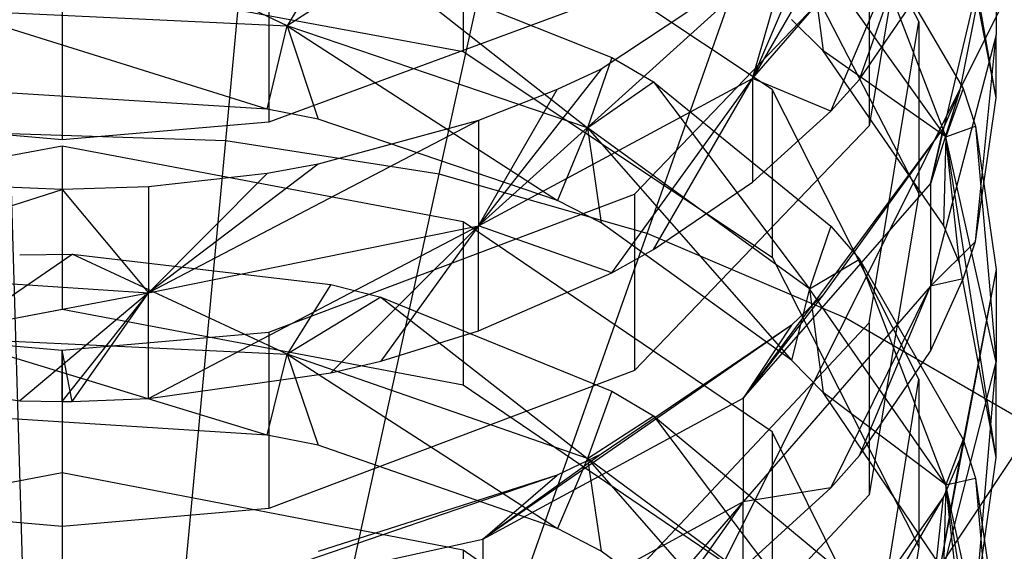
# Model space of a CAD drawing. Extents: x 0.1 to 26.5, y -19.1 to 0.
# Tile 160 of 256: x 13.297 to 13.666, y -11.277 to -11.078. Entities that reach past the tile are written whole.
import ezdxf

# ---------------------------------------------------------------- set-up
doc = ezdxf.new("R2010")
doc.units = 0
doc.header["$LTSCALE"] = 2.54
doc.layers.get('0').update_dxf_attribs({"linetype": 'CONTINUOUS'})

# ---------------------------------------------------------------- blocks, each defined once
blk = doc.blocks.new('7777_STL')
at = {"color": 0}
for p, q in [((13.37443, -11.12363, 37.89396), (13.40427, -10.80497, 37.81274)), ((13.37443, -11.12363, 37.89396), (13.40427, -10.80497, 37.81274)), ((13.45443, -11.13612, 37.89396), (13.5232, -10.82354, 37.81274)), ((13.45443, -11.13612, 37.89396), (13.5232, -10.82354, 37.81274)), ((13.53227, -11.15836, 37.89396), (13.63894, -10.8566, 37.81274)), ((13.53227, -11.15836, 37.89396), (13.63894, -10.8566, 37.81274)), ((13.6068, -11.18999, 37.89396), (13.74974, -10.90362, 37.81274)), ((13.6068, -11.18999, 37.89396), (13.74974, -10.90362, 37.81274)), ((13.6341, -11.079, 13.93282), (13.57922, -10.97277, 13.83456)), ((13.6341, -11.079, 13.93282), (13.57922, -10.97277, 13.83456)), ((13.6434, -10.97732, 14.2615), (13.57178, -11.1003, 14.3078)), ((13.6434, -10.97732, 14.2615), (13.57178, -11.1003, 14.3078)), ((13.66313, -11.1076, 13.95928), (13.64423, -11.00121, 13.90698)), ((13.66313, -11.1076, 13.95928), (13.64423, -11.00121, 13.90698)), ((13.6341, -11.00768, 14.00891), (13.61545, -11.11805, 14.11577)), ((13.6341, -11.00768, 14.00891), (13.61545, -11.11805, 14.11577)), ((13.57178, -11.1003, 14.3078), (13.63949, -11.0224, 14.23105)), ((13.57178, -11.1003, 14.3078), (13.63949, -11.0224, 14.23105)), ((13.60116, -11.11257, 14.24246), (13.63949, -11.0224, 14.23105)), ((13.60116, -11.11257, 14.24246), (13.63949, -11.0224, 14.23105)), ((13.61189, -11.1007, 14.23096), (13.63949, -11.0224, 14.23105)), ((13.61189, -11.1007, 14.23096), (13.63949, -11.0224, 14.23105)), ((13.57922, -11.1044, 13.68975), (13.46339, -11.02745, 13.62185)), ((13.46339, -11.02745, 13.62185), (13.46339, -11.09019, 13.55075)), ((13.57922, -11.1044, 13.68975), (13.46339, -11.02745, 13.62185)), ((13.46339, -11.02745, 13.62185), (13.46339, -11.09019, 13.55075)), ((13.5983, -11.0385, 14.32344), (13.57178, -11.1003, 14.3078)), ((13.5983, -11.0385, 14.32344), (13.57178, -11.1003, 14.3078)), ((13.57922, -11.03716, 13.76495), (13.6341, -11.14338, 13.86321)), ((13.57922, -11.03716, 13.76495), (13.6341, -11.14338, 13.86321)), ((13.61189, -11.03797, 13.7657), (13.64423, -11.12219, 13.77525)), ((13.61189, -11.03797, 13.7657), (13.64423, -11.12219, 13.77525)), ((13.61189, -11.03797, 13.7657), (13.65074, -11.10406, 13.82683)), ((13.61189, -11.03797, 13.7657), (13.65074, -11.10406, 13.82683)), ((13.66313, -11.0355, 14.03584), (13.63848, -11.1397, 14.1135)), ((13.66313, -11.0355, 14.03584), (13.63848, -11.1397, 14.1135)), ((13.66313, -11.0355, 14.03584), (13.64939, -11.10525, 14.10338)), ((13.66313, -11.0355, 14.03584), (13.64939, -11.10525, 14.10338)), ((13.66313, -11.1076, 13.95928), (13.64939, -11.03634, 13.89336)), ((13.66313, -11.1076, 13.95928), (13.64939, -11.03634, 13.89336)), ((13.39744, -11.08057, 13.4798), (13.3169, -11.04227, 13.50846)), ((13.39744, -11.08057, 13.4798), (13.3169, -11.04227, 13.50846)), ((13.66313, -11.04615, 14.02465), (13.66313, -11.08396, 13.98459)), ((13.66313, -11.04615, 14.02465), (13.66313, -11.08396, 13.98459)), ((13.39051, -11.0492, 14.46922), (13.39051, -11.11667, 14.40259)), ((13.39051, -11.0492, 14.46922), (13.39051, -11.11667, 14.40259)), ((13.58643, -11.04956, 14.33464), (13.46914, -11.15551, 14.3622)), ((13.58643, -11.04956, 14.33464), (13.46914, -11.15551, 14.3622)), ((13.58643, -11.04956, 14.33464), (13.51506, -11.0968, 14.38247)), ((13.58643, -11.04956, 14.33464), (13.51506, -11.0968, 14.38247)), ((13.57178, -11.1003, 14.3078), (13.58643, -11.04956, 14.33464)), ((13.57178, -11.1003, 14.3078), (13.58643, -11.04956, 14.33464)), ((13.41383, -11.05336, 13.51824), (13.39744, -11.08057, 13.4798)), ((13.41383, -11.05336, 13.51824), (13.39744, -11.08057, 13.4798)), ((13.52754, -11.14359, 14.27249), (13.61545, -11.05209, 14.1839)), ((13.52754, -11.14359, 14.27249), (13.61545, -11.05209, 14.1839)), ((13.64423, -11.12219, 13.77525), (13.59313, -11.0504, 13.7107)), ((13.59313, -11.0504, 13.7107), (13.59831, -11.08999, 13.67703)), ((13.59313, -11.0504, 13.7107), (13.59831, -11.08999, 13.67703)), ((13.64423, -11.12219, 13.77525), (13.59313, -11.0504, 13.7107)), ((13.61545, -11.05209, 14.1839), (13.61545, -11.11805, 14.11577)), ((13.61545, -11.05209, 14.1839), (13.61545, -11.11805, 14.11577)), ((13.31313, -11.0558, 14.4759), (13.31313, -11.12327, 14.40927)), ((13.31313, -11.0558, 14.4759), (13.31313, -11.12327, 14.40927)), ((13.43253, -11.058, 13.52234), (13.39744, -11.08057, 13.4798)), ((13.43253, -11.058, 13.52234), (13.39744, -11.08057, 13.4798)), ((13.43253, -11.058, 13.52234), (13.50995, -11.11875, 13.51252)), ((13.43253, -11.058, 13.52234), (13.50995, -11.11875, 13.51252)), ((13.43253, -11.058, 13.52234), (13.5191, -11.09252, 13.5528)), ((13.43253, -11.058, 13.52234), (13.5191, -11.09252, 13.5528)), ((13.61189, -11.1007, 14.23096), (13.63949, -11.06055, 14.19209)), ((13.61189, -11.1007, 14.23096), (13.63949, -11.06055, 14.19209)), ((13.31313, -11.06242, 13.52624), (13.46339, -11.09019, 13.55075)), ((13.31313, -11.06242, 13.52624), (13.46339, -11.09019, 13.55075)), ((13.52754, -11.06613, 14.35142), (13.39051, -11.11667, 14.40259)), ((13.52754, -11.06613, 14.35142), (13.39051, -11.11667, 14.40259)), ((13.38997, -11.11178, 13.44043), (13.27088, -11.07469, 13.47476)), ((13.27088, -11.07469, 13.47476), (13.39744, -11.08057, 13.4798)), ((13.27088, -11.07469, 13.47476), (13.39744, -11.08057, 13.4798)), ((13.38997, -11.11178, 13.44043), (13.27088, -11.07469, 13.47476)), ((13.59831, -11.08999, 13.67703), (13.58643, -11.0782, 13.66663)), ((13.59831, -11.08999, 13.67703), (13.58643, -11.0782, 13.66663)), ((13.61545, -11.19178, 14.03713), (13.6341, -11.079, 13.93282)), ((13.61545, -11.19178, 14.03713), (13.6341, -11.079, 13.93282)), ((13.6341, -11.079, 13.93282), (13.6341, -11.14338, 13.86321)), ((13.6341, -11.079, 13.93282), (13.6341, -11.14338, 13.86321)), ((13.38997, -11.11178, 13.44043), (13.39744, -11.08057, 13.4798)), ((13.38997, -11.11178, 13.44043), (13.39744, -11.08057, 13.4798)), ((13.50995, -11.11875, 13.51252), (13.39744, -11.08057, 13.4798)), ((13.39744, -11.08057, 13.4798), (13.40907, -11.11551, 13.44357)), ((13.39744, -11.08057, 13.4798), (13.40907, -11.11551, 13.44357)), ((13.39744, -11.08057, 13.4798), (13.49866, -11.14598, 13.46919)), ((13.39744, -11.08057, 13.4798), (13.49866, -11.14598, 13.46919)), ((13.50995, -11.11875, 13.51252), (13.39744, -11.08057, 13.4798)), ((13.66313, -11.08396, 13.98459), (13.63848, -11.17806, 14.07285)), ((13.66313, -11.08396, 13.98459), (13.63848, -11.17806, 14.07285)), ((13.6554, -11.1613, 14.00894), (13.66313, -11.08396, 13.98459)), ((13.6554, -11.1613, 14.00894), (13.66313, -11.08396, 13.98459)), ((13.66313, -11.1076, 13.95928), (13.66313, -11.08396, 13.98459)), ((13.66313, -11.1076, 13.95928), (13.66313, -11.08396, 13.98459)), ((13.46339, -11.09019, 13.55075), (13.57922, -11.16714, 13.61865)), ((13.46339, -11.09019, 13.55075), (13.57922, -11.16714, 13.61865)), ((13.64423, -11.12219, 13.77525), (13.59831, -11.08999, 13.67703)), ((13.64423, -11.12219, 13.77525), (13.59831, -11.08999, 13.67703)), ((13.6434, -11.15527, 13.73464), (13.59831, -11.08999, 13.67703)), ((13.6434, -11.15527, 13.73464), (13.59831, -11.08999, 13.67703)), ((13.5191, -11.09252, 13.5528), (13.50995, -11.11875, 13.51252)), ((13.5191, -11.09252, 13.5528), (13.50995, -11.11875, 13.51252)), ((13.5191, -11.09252, 13.5528), (13.5347, -11.10154, 13.56077)), ((13.5191, -11.09252, 13.5528), (13.5347, -11.10154, 13.56077)), ((13.51506, -11.0968, 14.38247), (13.46914, -11.15551, 14.3622)), ((13.51506, -11.0968, 14.38247), (13.46914, -11.15551, 14.3622)), ((13.51506, -11.0968, 14.38247), (13.49865, -11.10447, 14.39023)), ((13.51506, -11.0968, 14.38247), (13.49865, -11.10447, 14.39023)), ((13.46914, -11.15551, 14.3622), (13.57178, -11.1003, 14.3078)), ((13.46914, -11.15551, 14.3622), (13.57178, -11.1003, 14.3078)), ((13.50995, -11.11875, 13.51252), (13.5347, -11.10154, 13.56077)), ((13.50995, -11.11875, 13.51252), (13.5347, -11.10154, 13.56077)), ((13.5191, -11.17301, 14.30098), (13.57178, -11.1003, 14.3078)), ((13.5191, -11.17301, 14.30098), (13.57178, -11.1003, 14.3078)), ((13.5347, -11.16436, 14.2926), (13.57178, -11.1003, 14.3078)), ((13.5347, -11.16436, 14.2926), (13.57178, -11.1003, 14.3078)), ((13.5347, -11.10154, 13.56077), (13.59313, -11.17904, 13.5642)), ((13.5347, -11.10154, 13.56077), (13.59313, -11.17904, 13.5642)), ((13.5347, -11.10154, 13.56077), (13.60116, -11.1556, 13.60846)), ((13.5347, -11.10154, 13.56077), (13.60116, -11.1556, 13.60846)), ((13.57178, -11.1003, 14.3078), (13.57178, -11.13912, 14.26816)), ((13.60116, -11.11257, 14.24246), (13.57178, -11.1003, 14.3078)), ((13.60116, -11.11257, 14.24246), (13.57178, -11.1003, 14.3078)), ((13.57178, -11.1003, 14.3078), (13.57178, -11.13912, 14.26816)), ((13.60116, -11.11257, 14.24246), (13.61189, -11.1007, 14.23096)), ((13.60116, -11.11257, 14.24246), (13.61189, -11.1007, 14.23096)), ((13.49865, -11.10447, 14.39023), (13.46914, -11.11608, 14.40199)), ((13.46914, -11.15551, 14.3622), (13.49865, -11.10447, 14.39023)), ((13.46914, -11.15551, 14.3622), (13.49865, -11.10447, 14.39023)), ((13.49865, -11.10447, 14.39023), (13.46914, -11.11608, 14.40199)), ((13.6341, -11.2129, 13.78549), (13.57922, -11.1044, 13.68975)), ((13.57922, -11.1044, 13.68975), (13.57922, -11.16714, 13.61865)), ((13.6341, -11.2129, 13.78549), (13.57922, -11.1044, 13.68975)), ((13.57922, -11.1044, 13.68975), (13.57922, -11.16714, 13.61865)), ((13.64939, -11.10525, 14.10338), (13.63848, -11.1397, 14.1135)), ((13.64939, -11.10525, 14.10338), (13.63848, -11.1397, 14.1135)), ((13.64939, -11.10525, 14.10338), (13.6434, -11.11873, 14.11644)), ((13.64939, -11.10525, 14.10338), (13.6434, -11.11873, 14.11644)), ((13.65074, -11.10406, 13.82683), (13.64423, -11.12219, 13.77525)), ((13.65074, -11.10406, 13.82683), (13.64423, -11.12219, 13.77525)), ((13.65074, -11.10406, 13.82683), (13.6554, -11.11811, 13.83983)), ((13.65074, -11.10406, 13.82683), (13.6554, -11.11811, 13.83983)), ((13.38997, -11.11178, 13.44043), (13.29224, -11.10572, 13.43534)), ((13.38997, -11.11178, 13.44043), (13.29224, -11.10572, 13.43534)), ((13.6554, -11.1613, 14.00894), (13.66313, -11.1076, 13.95928)), ((13.6554, -11.1613, 14.00894), (13.66313, -11.1076, 13.95928)), ((13.40907, -11.11551, 13.44357), (13.38997, -11.11178, 13.44043)), ((13.40907, -11.11551, 13.44357), (13.38997, -11.11178, 13.44043)), ((13.57178, -11.13912, 14.26816), (13.60116, -11.11257, 14.24246)), ((13.57178, -11.13912, 14.26816), (13.60116, -11.11257, 14.24246)), ((13.46914, -11.11608, 14.40199), (13.34542, -11.18059, 14.3869)), ((13.46914, -11.11608, 14.40199), (13.34542, -11.18059, 14.3869)), ((13.46914, -11.11608, 14.40199), (13.40905, -11.13244, 14.41856)), ((13.46914, -11.11608, 14.40199), (13.40905, -11.13244, 14.41856)), ((13.49866, -11.14598, 13.46919), (13.40907, -11.11551, 13.44357)), ((13.49866, -11.14598, 13.46919), (13.40907, -11.11551, 13.44357)), ((13.46914, -11.11608, 14.40199), (13.46914, -11.15551, 14.3622)), ((13.46914, -11.11608, 14.40199), (13.46914, -11.15551, 14.3622)), ((13.31313, -11.12327, 14.40927), (13.23575, -11.11667, 14.40259)), ((13.31313, -11.12327, 14.40927), (13.23575, -11.11667, 14.40259)), ((13.39051, -11.11667, 14.40259), (13.31313, -11.12327, 14.40927)), ((13.39051, -11.11667, 14.40259), (13.31313, -11.12327, 14.40927)), ((13.50995, -11.11875, 13.51252), (13.49866, -11.14598, 13.46919)), ((13.50995, -11.11875, 13.51252), (13.49866, -11.14598, 13.46919)), ((13.59313, -11.17904, 13.5642), (13.50995, -11.11875, 13.51252)), ((13.50995, -11.11875, 13.51252), (13.51507, -11.15433, 13.47621)), ((13.50995, -11.11875, 13.51252), (13.51507, -11.15433, 13.47621)), ((13.50995, -11.11875, 13.51252), (13.58644, -11.20579, 13.51947)), ((13.50995, -11.11875, 13.51252), (13.58644, -11.20579, 13.51947)), ((13.59313, -11.17904, 13.5642), (13.50995, -11.11875, 13.51252)), ((13.61545, -11.11805, 14.11577), (13.52754, -11.20955, 14.20437)), ((13.61545, -11.11805, 14.11577), (13.52754, -11.20955, 14.20437)), ((13.6434, -11.11873, 14.11644), (13.56823, -11.21991, 14.18967)), ((13.6434, -11.11873, 14.11644), (13.56823, -11.21991, 14.18967)), ((13.6434, -11.11873, 14.11644), (13.5983, -11.18128, 14.177)), ((13.6434, -11.11873, 14.11644), (13.5983, -11.18128, 14.177)), ((13.63848, -11.1397, 14.1135), (13.6434, -11.11873, 14.11644)), ((13.63848, -11.1397, 14.1135), (13.6434, -11.11873, 14.11644)), ((13.64423, -11.12219, 13.77525), (13.6554, -11.11811, 13.83983)), ((13.64423, -11.12219, 13.77525), (13.6554, -11.11811, 13.83983)), ((13.6554, -11.11811, 13.83983), (13.66313, -11.20655, 13.85111)), ((13.6554, -11.11811, 13.83983), (13.66313, -11.20655, 13.85111)), ((13.6554, -11.11811, 13.83983), (13.66313, -11.17182, 13.8895)), ((13.6554, -11.11811, 13.83983), (13.66313, -11.17182, 13.8895)), ((13.37443, -11.12363, 37.89396), (13.29351, -11.12106, 37.89396)), ((13.30328, -11.44831, 37.93687), (13.29351, -11.12106, 37.89396)), ((13.37443, -11.12363, 37.89396), (13.29351, -11.12106, 37.89396)), ((13.30328, -11.44831, 37.93687), (13.29351, -11.12106, 37.89396)), ((13.34391, -11.4496, 37.93687), (13.37443, -11.12363, 37.89396)), ((13.34391, -11.4496, 37.93687), (13.37443, -11.12363, 37.89396)), ((13.45443, -11.13612, 37.89396), (13.37443, -11.12363, 37.89396)), ((13.45443, -11.13612, 37.89396), (13.37443, -11.12363, 37.89396)), ((13.64423, -11.12219, 13.77525), (13.6434, -11.15527, 13.73464)), ((13.64423, -11.12219, 13.77525), (13.6434, -11.15527, 13.73464)), ((13.66313, -11.20655, 13.85111), (13.64423, -11.12219, 13.77525)), ((13.66313, -11.24213, 13.81129), (13.64423, -11.12219, 13.77525)), ((13.66313, -11.20655, 13.85111), (13.64423, -11.12219, 13.77525)), ((13.66313, -11.24213, 13.81129), (13.64423, -11.12219, 13.77525)), ((13.64939, -11.16934, 13.74706), (13.64423, -11.12219, 13.77525)), ((13.64939, -11.16934, 13.74706), (13.64423, -11.12219, 13.77525)), ((13.31313, -11.12561, 13.45206), (13.16287, -11.15396, 13.4759)), ((13.31313, -11.12561, 13.45206), (13.16287, -11.15396, 13.4759)), ((13.46339, -11.15396, 13.4759), (13.31313, -11.12561, 13.45206)), ((13.31313, -11.12561, 13.45206), (13.31313, -11.18664, 13.37949)), ((13.46339, -11.15396, 13.4759), (13.31313, -11.12561, 13.45206)), ((13.31313, -11.12561, 13.45206), (13.31313, -11.18664, 13.37949)), ((13.40905, -11.13244, 14.41856), (13.34542, -11.18059, 14.3869)), ((13.40905, -11.13244, 14.41856), (13.34542, -11.18059, 14.3869)), ((13.40905, -11.13244, 14.41856), (13.38995, -11.13586, 14.42202)), ((13.40905, -11.13244, 14.41856), (13.38995, -11.13586, 14.42202)), ((13.38995, -11.13586, 14.42202), (13.34542, -11.14081, 14.42703)), ((13.34542, -11.18059, 14.3869), (13.38995, -11.13586, 14.42202)), ((13.34542, -11.18059, 14.3869), (13.38995, -11.13586, 14.42202)), ((13.38995, -11.13586, 14.42202), (13.34542, -11.14081, 14.42703)), ((13.38407, -11.45588, 37.93687), (13.45443, -11.13612, 37.89396)), ((13.38407, -11.45588, 37.93687), (13.45443, -11.13612, 37.89396)), ((13.53227, -11.15836, 37.89396), (13.45443, -11.13612, 37.89396)), ((13.53227, -11.15836, 37.89396), (13.45443, -11.13612, 37.89396)), ((13.21734, -11.17213, 14.37858), (13.31313, -11.14186, 14.4281)), ((13.21734, -11.17213, 14.37858), (13.31313, -11.14186, 14.4281)), ((13.31313, -11.14186, 14.4281), (13.27259, -11.1402, 14.42642)), ((13.31313, -11.14186, 14.4281), (13.27259, -11.1402, 14.42642)), ((13.34542, -11.14081, 14.42703), (13.31313, -11.14186, 14.4281)), ((13.34542, -11.14081, 14.42703), (13.31313, -11.14186, 14.4281)), ((13.31313, -11.14186, 14.4281), (13.34542, -11.18059, 14.3869)), ((13.31313, -11.14186, 14.4281), (13.34542, -11.18059, 14.3869)), ((13.34542, -11.14081, 14.42703), (13.34542, -11.18059, 14.3869)), ((13.34542, -11.14081, 14.42703), (13.34542, -11.18059, 14.3869)), ((13.5347, -11.16436, 14.2926), (13.57178, -11.13912, 14.26816)), ((13.5347, -11.16436, 14.2926), (13.57178, -11.13912, 14.26816)), ((13.56823, -11.21991, 14.18967), (13.63848, -11.1397, 14.1135)), ((13.56823, -11.21991, 14.18967), (13.63848, -11.1397, 14.1135)), ((13.63848, -11.1397, 14.1135), (13.63848, -11.17806, 14.07285)), ((13.63848, -11.1397, 14.1135), (13.63848, -11.17806, 14.07285)), ((13.39051, -11.19526, 14.32252), (13.52754, -11.14359, 14.27249)), ((13.39051, -11.19526, 14.32252), (13.52754, -11.14359, 14.27249)), ((13.51507, -11.15433, 13.47621), (13.49866, -11.14598, 13.46919)), ((13.51507, -11.15433, 13.47621), (13.49866, -11.14598, 13.46919)), ((13.52754, -11.14359, 14.27249), (13.52754, -11.20955, 14.20437)), ((13.52754, -11.14359, 14.27249), (13.52754, -11.20955, 14.20437)), ((13.6341, -11.14338, 13.86321), (13.61545, -11.25617, 13.96752)), ((13.6341, -11.14338, 13.86321), (13.61545, -11.25617, 13.96752)), ((13.34542, -11.18059, 14.3869), (13.46914, -11.15551, 14.3622)), ((13.34542, -11.22009, 14.34657), (13.46914, -11.15551, 14.3622)), ((13.34542, -11.18059, 14.3869), (13.46914, -11.15551, 14.3622)), ((13.34542, -11.22009, 14.34657), (13.46914, -11.15551, 14.3622)), ((13.41383, -11.21053, 14.33731), (13.46914, -11.15551, 14.3622)), ((13.41383, -11.21053, 14.33731), (13.46914, -11.15551, 14.3622)), ((13.46914, -11.15551, 14.3622), (13.43253, -11.20608, 14.333)), ((13.46914, -11.15551, 14.3622), (13.43253, -11.20608, 14.333)), ((13.57922, -11.23251, 13.54194), (13.46339, -11.15396, 13.4759)), ((13.46339, -11.15396, 13.4759), (13.46339, -11.21498, 13.40332)), ((13.57922, -11.23251, 13.54194), (13.46339, -11.15396, 13.4759)), ((13.46339, -11.15396, 13.4759), (13.46339, -11.21498, 13.40332)), ((13.46914, -11.1948, 14.32208), (13.46914, -11.15551, 14.3622)), ((13.46914, -11.1948, 14.32208), (13.46914, -11.15551, 14.3622)), ((13.5191, -11.17301, 14.30098), (13.46914, -11.15551, 14.3622)), ((13.5191, -11.17301, 14.30098), (13.46914, -11.15551, 14.3622)), ((13.58644, -11.20579, 13.51947), (13.51507, -11.15433, 13.47621)), ((13.58644, -11.20579, 13.51947), (13.51507, -11.15433, 13.47621)), ((13.60116, -11.1556, 13.60846), (13.59313, -11.17904, 13.5642)), ((13.60116, -11.1556, 13.60846), (13.59313, -11.17904, 13.5642)), ((13.60116, -11.1556, 13.60846), (13.61189, -11.16799, 13.6194)), ((13.60116, -11.1556, 13.60846), (13.61189, -11.16799, 13.6194)), ((13.64939, -11.16934, 13.74706), (13.6434, -11.15527, 13.73464)), ((13.64939, -11.16934, 13.74706), (13.6434, -11.15527, 13.73464)), ((13.42316, -11.46704, 37.93687), (13.53227, -11.15836, 37.89396)), ((13.42316, -11.46704, 37.93687), (13.53227, -11.15836, 37.89396)), ((13.6068, -11.18999, 37.89396), (13.53227, -11.15836, 37.89396)), ((13.6068, -11.18999, 37.89396), (13.53227, -11.15836, 37.89396)), ((13.5191, -11.17301, 14.30098), (13.5347, -11.16436, 14.2926)), ((13.5191, -11.17301, 14.30098), (13.5347, -11.16436, 14.2926)), ((13.6554, -11.1613, 14.00894), (13.63848, -11.17806, 14.07285)), ((13.6554, -11.1613, 14.00894), (13.63848, -11.17806, 14.07285)), ((13.65074, -11.17536, 14.02195), (13.6554, -11.1613, 14.00894)), ((13.65074, -11.17536, 14.02195), (13.6554, -11.1613, 14.00894)), ((13.27088, -11.19753, 13.32789), (13.3169, -11.16608, 13.3622)), ((13.27088, -11.19753, 13.32789), (13.3169, -11.16608, 13.3622)), ((13.29719, -11.16634, 13.36243), (13.3169, -11.16608, 13.3622)), ((13.29719, -11.16634, 13.36243), (13.3169, -11.16608, 13.3622)), ((13.3169, -11.16608, 13.3622), (13.41382, -11.17739, 13.37171)), ((13.39744, -11.20354, 13.33279), (13.3169, -11.16608, 13.3622)), ((13.39744, -11.20354, 13.33279), (13.3169, -11.16608, 13.3622)), ((13.3169, -11.16608, 13.3622), (13.41382, -11.17739, 13.37171)), ((13.57922, -11.16714, 13.61865), (13.6341, -11.27564, 13.71439)), ((13.57922, -11.16714, 13.61865), (13.6341, -11.27564, 13.71439)), ((13.59313, -11.17904, 13.5642), (13.61189, -11.16799, 13.6194)), ((13.59313, -11.17904, 13.5642), (13.61189, -11.16799, 13.6194)), ((13.61189, -11.16799, 13.6194), (13.64423, -11.25235, 13.62703)), ((13.61189, -11.16799, 13.6194), (13.64423, -11.25235, 13.62703)), ((13.61189, -11.16799, 13.6194), (13.65074, -11.23549, 13.67896)), ((13.61189, -11.16799, 13.6194), (13.65074, -11.23549, 13.67896)), ((13.66313, -11.17182, 13.8895), (13.63848, -11.30249, 13.93737)), ((13.66313, -11.17182, 13.8895), (13.63848, -11.30249, 13.93737)), ((13.66313, -11.24213, 13.81129), (13.64939, -11.16934, 13.74706)), ((13.66313, -11.24213, 13.81129), (13.64939, -11.16934, 13.74706)), ((13.66313, -11.17182, 13.8895), (13.64939, -11.24309, 13.95542)), ((13.66313, -11.17182, 13.8895), (13.64939, -11.24309, 13.95542)), ((13.66313, -11.17182, 13.8895), (13.66313, -11.20655, 13.85111)), ((13.66313, -11.17182, 13.8895), (13.66313, -11.20655, 13.85111)), ((13.21734, -11.17213, 14.37858), (13.34542, -11.18059, 14.3869)), ((13.21734, -11.17213, 14.37858), (13.34542, -11.18059, 14.3869)), ((13.46914, -11.1948, 14.32208), (13.5191, -11.17301, 14.30098)), ((13.46914, -11.1948, 14.32208), (13.5191, -11.17301, 14.30098)), ((13.63848, -11.20232, 14.04688), (13.65074, -11.17536, 14.02195)), ((13.65074, -11.17536, 14.02195), (13.63848, -11.17806, 14.07285)), ((13.65074, -11.17536, 14.02195), (13.63848, -11.17806, 14.07285)), ((13.63848, -11.20232, 14.04688), (13.65074, -11.17536, 14.02195)), ((13.41382, -11.17739, 13.37171), (13.39744, -11.20354, 13.33279)), ((13.41382, -11.17739, 13.37171), (13.39744, -11.20354, 13.33279)), ((13.41382, -11.17739, 13.37171), (13.43253, -11.18214, 13.3757)), ((13.41382, -11.17739, 13.37171), (13.43253, -11.18214, 13.3757)), ((13.63848, -11.17806, 14.07285), (13.56823, -11.25874, 14.14852)), ((13.63848, -11.17806, 14.07285), (13.56823, -11.25874, 14.14852)), ((13.59313, -11.17904, 13.5642), (13.58644, -11.20579, 13.51947)), ((13.59313, -11.17904, 13.5642), (13.58644, -11.20579, 13.51947)), ((13.64423, -11.25235, 13.62703), (13.59313, -11.17904, 13.5642)), ((13.59313, -11.17904, 13.5642), (13.59831, -11.21783, 13.52959)), ((13.59313, -11.17904, 13.5642), (13.59831, -11.21783, 13.52959)), ((13.64423, -11.25235, 13.62703), (13.59313, -11.17904, 13.5642)), ((13.60116, -11.25358, 14.09429), (13.63848, -11.17806, 14.07285)), ((13.60116, -11.25358, 14.09429), (13.63848, -11.17806, 14.07285)), ((13.61189, -11.24145, 14.08307), (13.63848, -11.17806, 14.07285)), ((13.61189, -11.24145, 14.08307), (13.63848, -11.17806, 14.07285)), ((13.63848, -11.17806, 14.07285), (13.63848, -11.20232, 14.04688)), ((13.63848, -11.17806, 14.07285), (13.63848, -11.20232, 14.04688)), ((13.20084, -11.20787, 14.33474), (13.34542, -11.18059, 14.3869)), ((13.20084, -11.20787, 14.33474), (13.34542, -11.18059, 14.3869)), ((13.34542, -11.18059, 14.3869), (13.2972, -11.2209, 14.34735)), ((13.34542, -11.18059, 14.3869), (13.2972, -11.2209, 14.34735)), ((13.31313, -11.22116, 14.3476), (13.34542, -11.18059, 14.3869)), ((13.31313, -11.22116, 14.3476), (13.34542, -11.18059, 14.3869)), ((13.3169, -11.22115, 14.34759), (13.34542, -11.18059, 14.3869)), ((13.3169, -11.22115, 14.34759), (13.34542, -11.18059, 14.3869)), ((13.34542, -11.22009, 14.34657), (13.34542, -11.18059, 14.3869)), ((13.34542, -11.22009, 14.34657), (13.34542, -11.18059, 14.3869)), ((13.43253, -11.18214, 13.3757), (13.39744, -11.20354, 13.33279)), ((13.43253, -11.18214, 13.3757), (13.39744, -11.20354, 13.33279)), ((13.43253, -11.18214, 13.3757), (13.50995, -11.2425, 13.36457)), ((13.43253, -11.18214, 13.3757), (13.50995, -11.2425, 13.36457)), ((13.43253, -11.18214, 13.3757), (13.5191, -11.21737, 13.40532)), ((13.43253, -11.18214, 13.3757), (13.5191, -11.21737, 13.40532)), ((13.5983, -11.18128, 14.177), (13.56823, -11.21991, 14.18967)), ((13.5983, -11.18128, 14.177), (13.56823, -11.21991, 14.18967)), ((13.5983, -11.18128, 14.177), (13.58643, -11.19258, 14.18794)), ((13.5983, -11.18128, 14.177), (13.58643, -11.19258, 14.18794)), ((13.16287, -11.21498, 13.40332), (13.31313, -11.18664, 13.37949)), ((13.16287, -11.21498, 13.40332), (13.31313, -11.18664, 13.37949)), ((13.31313, -11.18664, 13.37949), (13.46339, -11.21498, 13.40332)), ((13.31313, -11.18664, 13.37949), (13.46339, -11.21498, 13.40332)), ((13.46059, -11.48292, 37.93687), (13.6068, -11.18999, 37.89396)), ((13.46059, -11.48292, 37.93687), (13.6068, -11.18999, 37.89396)), ((13.67688, -11.23053, 37.89396), (13.6068, -11.18999, 37.89396)), ((13.67688, -11.23053, 37.89396), (13.6068, -11.18999, 37.89396)), ((13.58643, -11.19258, 14.18794), (13.47077, -11.27274, 14.23984)), ((13.58643, -11.19258, 14.18794), (13.47077, -11.27274, 14.23984)), ((13.58643, -11.19258, 14.18794), (13.51506, -11.24088, 14.23471)), ((13.58643, -11.19258, 14.18794), (13.51506, -11.24088, 14.23471)), ((13.52754, -11.28528, 14.12361), (13.61545, -11.19178, 14.03713)), ((13.52754, -11.28528, 14.12361), (13.61545, -11.19178, 14.03713)), ((13.58643, -11.19258, 14.18794), (13.56823, -11.21991, 14.18967)), ((13.58643, -11.19258, 14.18794), (13.56823, -11.21991, 14.18967)), ((13.61545, -11.19178, 14.03713), (13.61545, -11.25617, 13.96752)), ((13.61545, -11.19178, 14.03713), (13.61545, -11.25617, 13.96752)), ((13.23575, -11.19526, 14.32252), (13.31313, -11.20201, 14.32906)), ((13.23575, -11.19526, 14.32252), (13.31313, -11.20201, 14.32906)), ((13.38997, -11.2338, 13.29265), (13.27088, -11.19753, 13.32789)), ((13.27088, -11.19753, 13.32789), (13.39744, -11.20354, 13.33279)), ((13.27088, -11.19753, 13.32789), (13.39744, -11.20354, 13.33279)), ((13.38997, -11.2338, 13.29265), (13.27088, -11.19753, 13.32789)), ((13.31313, -11.20201, 14.32906), (13.39051, -11.19526, 14.32252)), ((13.31313, -11.20201, 14.32906), (13.39051, -11.19526, 14.32252)), ((13.39051, -11.19526, 14.32252), (13.39051, -11.26122, 14.2544)), ((13.39051, -11.19526, 14.32252), (13.39051, -11.26122, 14.2544)), ((13.43253, -11.20608, 14.333), (13.46914, -11.1948, 14.32208)), ((13.43253, -11.20608, 14.333), (13.46914, -11.1948, 14.32208)), ((13.3169, -11.22115, 14.34759), (13.31313, -11.20201, 14.32906)), ((13.31313, -11.22116, 14.3476), (13.31313, -11.20201, 14.32906)), ((13.31313, -11.20201, 14.32906), (13.31313, -11.26797, 14.26093)), ((13.31313, -11.20201, 14.32906), (13.31313, -11.26797, 14.26093)), ((13.38997, -11.2338, 13.29265), (13.39744, -11.20354, 13.33279)), ((13.38997, -11.2338, 13.29265), (13.39744, -11.20354, 13.33279)), ((13.50995, -11.2425, 13.36457), (13.39744, -11.20354, 13.33279)), ((13.39744, -11.20354, 13.33279), (13.40907, -11.2376, 13.29568)), ((13.39744, -11.20354, 13.33279), (13.40907, -11.2376, 13.29568)), ((13.39744, -11.20354, 13.33279), (13.49867, -11.26869, 13.32056)), ((13.39744, -11.20354, 13.33279), (13.49867, -11.26869, 13.32056)), ((13.50995, -11.2425, 13.36457), (13.39744, -11.20354, 13.33279)), ((13.61189, -11.24145, 14.08307), (13.63848, -11.20232, 14.04688)), ((13.61189, -11.24145, 14.08307), (13.63848, -11.20232, 14.04688)), ((13.20084, -11.20787, 14.33474), (13.2972, -11.2209, 14.34735)), ((13.20084, -11.20787, 14.33474), (13.2972, -11.2209, 14.34735)), ((13.41383, -11.21053, 14.33731), (13.43253, -11.20608, 14.333)), ((13.41383, -11.21053, 14.33731), (13.43253, -11.20608, 14.333)), ((13.59831, -11.21783, 13.52959), (13.58644, -11.20579, 13.51947)), ((13.59831, -11.21783, 13.52959), (13.58644, -11.20579, 13.51947)), ((13.63848, -11.30249, 13.93737), (13.66313, -11.20655, 13.85111)), ((13.63848, -11.30249, 13.93737), (13.66313, -11.20655, 13.85111)), ((13.6554, -11.29698, 13.85969), (13.66313, -11.20655, 13.85111)), ((13.6554, -11.29698, 13.85969), (13.66313, -11.20655, 13.85111)), ((13.66313, -11.24213, 13.81129), (13.66313, -11.20655, 13.85111)), ((13.66313, -11.24213, 13.81129), (13.66313, -11.20655, 13.85111)), ((13.34542, -11.22009, 14.34657), (13.41383, -11.21053, 14.33731)), ((13.34542, -11.22009, 14.34657), (13.41383, -11.21053, 14.33731)), ((13.52754, -11.20955, 14.20437), (13.39051, -11.26122, 14.2544)), ((13.52754, -11.20955, 14.20437), (13.39051, -11.26122, 14.2544)), ((13.46339, -11.21498, 13.40332), (13.57922, -11.29353, 13.46936)), ((13.46339, -11.21498, 13.40332), (13.57922, -11.29353, 13.46936)), ((13.61545, -11.32809, 13.88714), (13.6341, -11.2129, 13.78549)), ((13.61545, -11.32809, 13.88714), (13.6341, -11.2129, 13.78549)), ((13.6341, -11.2129, 13.78549), (13.6341, -11.27564, 13.71439)), ((13.6341, -11.2129, 13.78549), (13.6341, -11.27564, 13.71439)), ((13.5191, -11.21737, 13.40532), (13.50995, -11.2425, 13.36457)), ((13.5191, -11.21737, 13.40532), (13.50995, -11.2425, 13.36457)), ((13.5191, -11.21737, 13.40532), (13.5347, -11.22658, 13.41307)), ((13.5191, -11.21737, 13.40532), (13.5347, -11.22658, 13.41307)), ((13.64423, -11.25235, 13.62703), (13.59831, -11.21783, 13.52959)), ((13.64423, -11.25235, 13.62703), (13.59831, -11.21783, 13.52959)), ((13.6434, -11.28446, 13.58562), (13.59831, -11.21783, 13.52959)), ((13.6434, -11.28446, 13.58562), (13.59831, -11.21783, 13.52959)), ((13.2972, -11.2209, 14.34735), (13.31313, -11.22116, 14.3476)), ((13.2972, -11.2209, 14.34735), (13.31313, -11.22116, 14.3476)), ((13.31313, -11.22116, 14.3476), (13.3169, -11.22115, 14.34759)), ((13.3169, -11.22115, 14.34759), (13.34542, -11.22009, 14.34657)), ((13.3169, -11.22115, 14.34759), (13.34542, -11.22009, 14.34657)), ((13.47077, -11.27274, 14.23984), (13.56823, -11.21991, 14.18967)), ((13.47077, -11.27274, 14.23984), (13.56823, -11.21991, 14.18967)), ((13.56823, -11.21991, 14.18967), (13.56823, -11.25874, 14.14852)), ((13.56823, -11.21991, 14.18967), (13.56823, -11.25874, 14.14852)), ((13.50995, -11.2425, 13.36457), (13.5347, -11.22658, 13.41307)), ((13.50995, -11.2425, 13.36457), (13.5347, -11.22658, 13.41307)), ((13.5347, -11.22658, 13.41307), (13.59313, -11.30403, 13.41476)), ((13.5347, -11.22658, 13.41307), (13.59313, -11.30403, 13.41476)), ((13.5347, -11.22658, 13.41307), (13.60116, -11.28176, 13.45947)), ((13.5347, -11.22658, 13.41307), (13.60116, -11.28176, 13.45947)), ((13.38997, -11.2338, 13.29265), (13.29225, -11.22761, 13.2877)), ((13.38997, -11.2338, 13.29265), (13.29225, -11.22761, 13.2877)), ((13.49577, -11.50328, 37.93687), (13.67688, -11.23053, 37.89396)), ((13.49577, -11.50328, 37.93687), (13.67688, -11.23053, 37.89396)), ((13.40907, -11.2376, 13.29568), (13.38997, -11.2338, 13.29265)), ((13.40907, -11.2376, 13.29568), (13.38997, -11.2338, 13.29265)), ((13.6341, -11.34326, 13.63506), (13.57922, -11.23251, 13.54194)), ((13.57922, -11.23251, 13.54194), (13.57922, -11.29353, 13.46936)), ((13.6341, -11.34326, 13.63506), (13.57922, -11.23251, 13.54194)), ((13.57922, -11.23251, 13.54194), (13.57922, -11.29353, 13.46936)), ((13.49867, -11.26869, 13.32056), (13.40907, -11.2376, 13.29568)), ((13.49867, -11.26869, 13.32056), (13.40907, -11.2376, 13.29568)), ((13.65074, -11.23549, 13.67896), (13.64423, -11.25235, 13.62703)), ((13.65074, -11.23549, 13.67896), (13.64423, -11.25235, 13.62703)), ((13.65074, -11.23549, 13.67896), (13.6554, -11.24984, 13.69163)), ((13.65074, -11.23549, 13.67896), (13.6554, -11.24984, 13.69163)), ((13.51506, -11.24088, 14.23471), (13.47077, -11.27274, 14.23984)), ((13.51506, -11.24088, 14.23471), (13.47077, -11.27274, 14.23984)), ((13.51506, -11.24088, 14.23471), (13.49865, -11.24872, 14.2423)), ((13.51506, -11.24088, 14.23471), (13.49865, -11.24872, 14.2423)), ((13.60116, -11.25358, 14.09429), (13.61189, -11.24145, 14.08307)), ((13.60116, -11.25358, 14.09429), (13.61189, -11.24145, 14.08307)), ((13.50995, -11.2425, 13.36457), (13.49867, -11.26869, 13.32056)), ((13.50995, -11.2425, 13.36457), (13.49867, -11.26869, 13.32056)), ((13.59313, -11.30403, 13.41476), (13.50995, -11.2425, 13.36457)), ((13.50995, -11.2425, 13.36457), (13.51507, -11.27721, 13.32737)), ((13.50995, -11.2425, 13.36457), (13.51507, -11.27721, 13.32737)), ((13.50995, -11.2425, 13.36457), (13.58644, -11.32971, 13.36936)), ((13.50995, -11.2425, 13.36457), (13.58644, -11.32971, 13.36936)), ((13.59313, -11.30403, 13.41476), (13.50995, -11.2425, 13.36457)), ((13.64939, -11.24309, 13.95542), (13.63848, -11.30249, 13.93737)), ((13.64939, -11.24309, 13.95542), (13.63848, -11.30249, 13.93737)), ((13.64939, -11.24309, 13.95542), (13.6434, -11.25687, 13.96817)), ((13.64939, -11.24309, 13.95542), (13.6434, -11.25687, 13.96817)), ((13.6554, -11.29698, 13.85969), (13.66313, -11.24213, 13.81129)), ((13.6554, -11.29698, 13.85969), (13.66313, -11.24213, 13.81129)), ((13.31313, -11.24789, 13.30392), (13.16287, -11.27681, 13.32705)), ((13.31313, -11.24789, 13.30392), (13.16287, -11.27681, 13.32705)), ((13.46339, -11.27681, 13.32705), (13.31313, -11.24789, 13.30392)), ((13.31313, -11.24789, 13.30392), (13.31313, -11.30712, 13.22987)), ((13.46339, -11.27681, 13.32705), (13.31313, -11.24789, 13.30392)), ((13.31313, -11.24789, 13.30392), (13.31313, -11.30712, 13.22987)), ((13.49865, -11.24872, 14.2423), (13.35369, -11.29823, 14.26405)), ((13.49865, -11.24872, 14.2423), (13.35369, -11.29823, 14.26405)), ((13.49865, -11.24872, 14.2423), (13.40905, -11.27733, 14.27)), ((13.49865, -11.24872, 14.2423), (13.40905, -11.27733, 14.27)), ((13.47077, -11.27274, 14.23984), (13.49865, -11.24872, 14.2423)), ((13.47077, -11.27274, 14.23984), (13.49865, -11.24872, 14.2423)), ((13.64423, -11.25235, 13.62703), (13.6434, -11.28446, 13.58562)), ((13.64423, -11.25235, 13.62703), (13.6434, -11.28446, 13.58562)), ((13.64423, -11.25235, 13.62703), (13.6554, -11.24984, 13.69163)), ((13.64423, -11.25235, 13.62703), (13.6554, -11.24984, 13.69163)), ((13.66313, -11.33848, 13.70086), (13.64423, -11.25235, 13.62703)), ((13.66313, -11.37313, 13.66017), (13.64423, -11.25235, 13.62703)), ((13.66313, -11.33848, 13.70086), (13.64423, -11.25235, 13.62703)), ((13.66313, -11.37313, 13.66017), (13.64423, -11.25235, 13.62703)), ((13.64939, -11.29883, 13.5977), (13.64423, -11.25235, 13.62703)), ((13.64939, -11.29883, 13.5977), (13.64423, -11.25235, 13.62703)), ((13.6554, -11.24984, 13.69163), (13.66313, -11.33848, 13.70086)), ((13.6554, -11.24984, 13.69163), (13.66313, -11.33848, 13.70086)), ((13.6554, -11.24984, 13.69163), (13.66313, -11.30469, 13.74003)), ((13.6554, -11.24984, 13.69163), (13.66313, -11.30469, 13.74003)), ((13.61545, -11.25617, 13.96752), (13.52754, -11.34967, 14.054)), ((13.61545, -11.25617, 13.96752), (13.52754, -11.34967, 14.054)), ((13.56823, -11.28352, 14.12199), (13.60116, -11.25358, 14.09429)), ((13.60116, -11.25358, 14.09429), (13.56823, -11.25874, 14.14852)), ((13.60116, -11.25358, 14.09429), (13.56823, -11.25874, 14.14852)), ((13.56823, -11.28352, 14.12199), (13.60116, -11.25358, 14.09429)), ((13.56823, -11.25874, 14.14852), (13.47077, -11.31189, 14.19836)), ((13.56823, -11.25874, 14.14852), (13.47077, -11.31189, 14.19836)), ((13.56823, -11.25874, 14.14852), (13.5191, -11.31534, 14.15142)), ((13.56823, -11.25874, 14.14852), (13.5191, -11.31534, 14.15142)), ((13.56823, -11.25874, 14.14852), (13.5347, -11.3065, 14.14324)), ((13.56823, -11.25874, 14.14852), (13.5347, -11.3065, 14.14324)), ((13.6434, -11.25687, 13.96817), (13.56823, -11.38473, 14.01133)), ((13.6434, -11.25687, 13.96817), (13.56823, -11.38473, 14.01133)), ((13.56823, -11.28352, 14.12199), (13.56823, -11.25874, 14.14852)), ((13.56823, -11.28352, 14.12199), (13.56823, -11.25874, 14.14852)), ((13.6434, -11.25687, 13.96817), (13.5983, -11.32078, 14.02729)), ((13.6434, -11.25687, 13.96817), (13.5983, -11.32078, 14.02729)), ((13.63848, -11.30249, 13.93737), (13.6434, -11.25687, 13.96817)), ((13.63848, -11.30249, 13.93737), (13.6434, -11.25687, 13.96817)), ((13.31313, -11.26797, 14.26093), (13.23575, -11.26122, 14.2544)), ((13.31313, -11.26797, 14.26093), (13.23575, -11.26122, 14.2544)), ((13.39051, -11.26122, 14.2544), (13.31313, -11.26797, 14.26093)), ((13.39051, -11.26122, 14.2544), (13.31313, -11.26797, 14.26093)), ((13.51507, -11.27721, 13.32737), (13.49867, -11.26869, 13.32056)), ((13.51507, -11.27721, 13.32737), (13.49867, -11.26869, 13.32056)), ((13.35369, -11.29823, 14.26405), (13.47077, -11.27274, 14.23984)), ((13.35369, -11.29823, 14.26405), (13.47077, -11.27274, 14.23984)), ((13.47077, -11.27274, 14.23984), (13.47077, -11.31189, 14.19836)), ((13.47077, -11.27274, 14.23984), (13.47077, -11.31189, 14.19836)), ((13.57922, -11.35695, 13.39116), (13.46339, -11.27681, 13.32705)), ((13.46339, -11.27681, 13.32705), (13.46339, -11.33604, 13.25301)), ((13.57922, -11.35695, 13.39116), (13.46339, -11.27681, 13.32705)), ((13.46339, -11.27681, 13.32705), (13.46339, -11.33604, 13.25301)), ((13.58644, -11.32971, 13.36936), (13.51507, -11.27721, 13.32737)), ((13.58644, -11.32971, 13.36936), (13.51507, -11.27721, 13.32737)), ((13.6341, -11.27564, 13.71439), (13.61545, -11.39083, 13.81604)), ((13.6341, -11.27564, 13.71439), (13.61545, -11.39083, 13.81604))]:
    blk.add_line(p, q, dxfattribs=at)
blk = doc.blocks.new('GROUP_2')
at = {"color": 0}
blk.add_blockref('7777_STL', (-0.13159, 19.10373, -0.15965), dxfattribs=at)

msp = doc.modelspace()

# ---------------------------------------------------------------- block references
at = {"color": 0}
msp.add_blockref('GROUP_2', (0.13159, -19.10373, 0.15965), dxfattribs=at)

doc.saveas('drawing.dxf')
